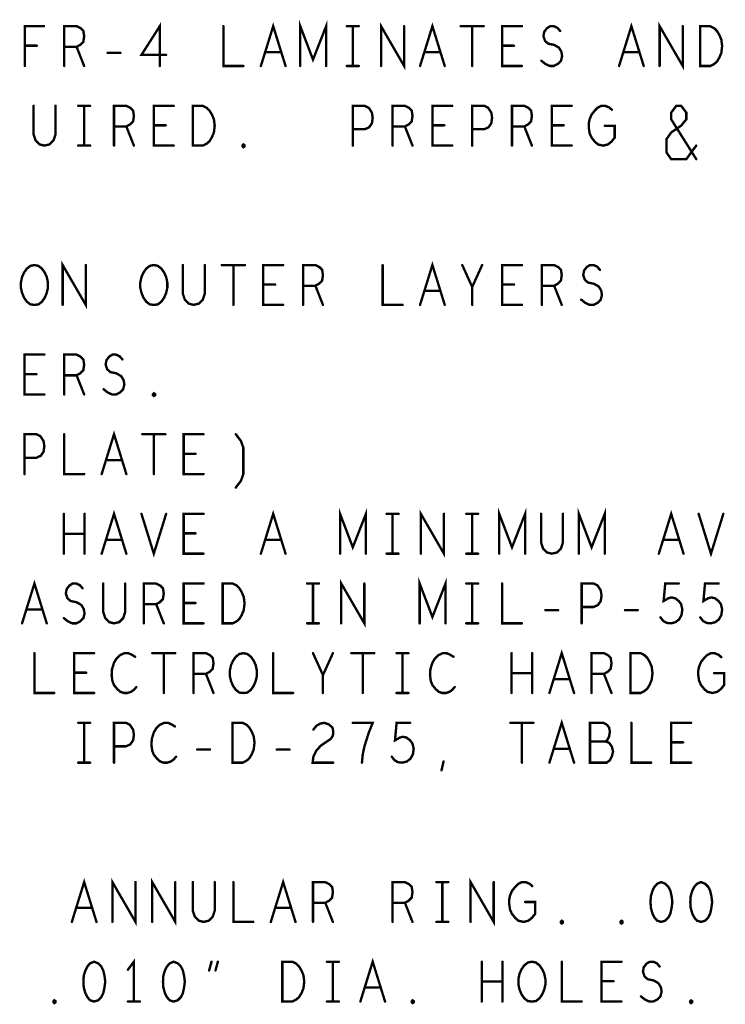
# Model space of a CAD drawing. Extents: x 28 to 61, y 24.9 to 46.
# Tile 44 of 51: x 51.2 to 53, y 40.8 to 43.3. Entities that reach past the tile are written whole.
import ezdxf

# ---------------------------------------------------------------- set-up
doc = ezdxf.new("R2010")
doc.units = 0
doc.layers.add('1', color=2, linetype='CONTINUOUS')

msp = doc.modelspace()

# ---------------------------------------------------------------- linework, layer by layer
at = {"layer": '1', "const_width": 0.006}
for points in [[(51.885, 43.145), (51.885, 43.245), (51.917, 43.161), (51.95, 43.245), (51.95, 43.145)], [(51.193, 43.145), (51.193, 43.245), (51.241, 43.245)], [(51.292, 43.145), (51.292, 43.245), (51.323, 43.245), (51.333, 43.24), (51.34, 43.233), (51.342, 43.22), (51.34, 43.206), (51.332, 43.198), (51.323, 43.193), (51.292, 43.193)], [(51.532, 43.145), (51.532, 43.245), (51.486, 43.173), (51.548, 43.173)], [(51.692, 43.245), (51.692, 43.145), (51.742, 43.145)], [(51.786, 43.145), (51.817, 43.245), (51.848, 43.145)], [(52.002, 43.245), (52.032, 43.245)], [(52.017, 43.245), (52.017, 43.145)], [(52.088, 43.145), (52.088, 43.245), (52.146, 43.145), (52.146, 43.245)], [(52.186, 43.145), (52.217, 43.245), (52.248, 43.145)], [(52.288, 43.245), (52.346, 43.245)], [(52.317, 43.245), (52.317, 43.145)], [(52.442, 43.145), (52.392, 43.145), (52.392, 43.245), (52.442, 43.245)], [(52.491, 43.158), (52.501, 43.15), (52.512, 43.145), (52.522, 43.145), (52.532, 43.15), (52.54, 43.158), (52.543, 43.17), (52.541, 43.181), (52.535, 43.191), (52.523, 43.198), (52.508, 43.201), (52.5, 43.208), (52.496, 43.22), (52.498, 43.231), (52.505, 43.24), (52.513, 43.245), (52.522, 43.245), (52.531, 43.241), (52.538, 43.233)], [(52.686, 43.145), (52.717, 43.245), (52.748, 43.145)], [(52.788, 43.145), (52.788, 43.245), (52.846, 43.145), (52.846, 43.245)], [(52.89, 43.145), (52.89, 43.245), (52.915, 43.245), (52.925, 43.24), (52.932, 43.233), (52.938, 43.223), (52.943, 43.211), (52.945, 43.195), (52.943, 43.178), (52.938, 43.166), (52.932, 43.156), (52.925, 43.15), (52.915, 43.145), (52.89, 43.145)], [(51.223, 43.196), (51.193, 43.196)], [(51.323, 43.193), (51.342, 43.145)], [(52.422, 43.196), (52.392, 43.196)], [(51.401, 43.178), (51.433, 43.178)], [(51.837, 43.18), (51.797, 43.18)], [(52.237, 43.18), (52.197, 43.18)], [(52.737, 43.18), (52.697, 43.18)], [(52.002, 43.145), (52.032, 43.145)], [(51.215, 43.045), (51.215, 42.973), (51.22, 42.958), (51.23, 42.948), (51.242, 42.945), (51.255, 42.948), (51.265, 42.958), (51.27, 42.973), (51.27, 43.045)], [(51.327, 43.045), (51.357, 43.045)], [(51.342, 43.045), (51.342, 42.945)], [(51.417, 42.945), (51.417, 43.045), (51.448, 43.045), (51.458, 43.04), (51.465, 43.033), (51.467, 43.02), (51.465, 43.006), (51.457, 42.998), (51.448, 42.993), (51.417, 42.993)], [(51.567, 42.945), (51.517, 42.945), (51.517, 43.045), (51.567, 43.045)], [(51.615, 42.945), (51.615, 43.045), (51.64, 43.045), (51.65, 43.04), (51.657, 43.033), (51.663, 43.023), (51.668, 43.011), (51.67, 42.995), (51.668, 42.978), (51.663, 42.966), (51.657, 42.956), (51.65, 42.95), (51.64, 42.945), (51.615, 42.945)], [(52.017, 42.945), (52.017, 43.045), (52.047, 43.045), (52.057, 43.04), (52.065, 43.028), (52.067, 43.015), (52.065, 43.001), (52.058, 42.991), (52.047, 42.986), (52.017, 42.986)], [(52.117, 42.945), (52.117, 43.045), (52.148, 43.045), (52.158, 43.04), (52.165, 43.033), (52.167, 43.02), (52.165, 43.006), (52.157, 42.998), (52.148, 42.993), (52.117, 42.993)], [(52.267, 42.945), (52.217, 42.945), (52.217, 43.045), (52.267, 43.045)], [(52.317, 42.945), (52.317, 43.045), (52.347, 43.045), (52.357, 43.04), (52.365, 43.028), (52.367, 43.015), (52.365, 43.001), (52.358, 42.991), (52.347, 42.986), (52.317, 42.986)], [(52.417, 42.945), (52.417, 43.045), (52.448, 43.045), (52.458, 43.04), (52.465, 43.033), (52.467, 43.02), (52.465, 43.006), (52.457, 42.998), (52.448, 42.993), (52.417, 42.993)], [(52.567, 42.945), (52.517, 42.945), (52.517, 43.045), (52.567, 43.045)], [(52.65, 42.995), (52.675, 42.995), (52.675, 42.965), (52.667, 42.955), (52.658, 42.948), (52.646, 42.945), (52.633, 42.948), (52.625, 42.955), (52.617, 42.965), (52.612, 42.976), (52.61, 42.99), (52.61, 43.001), (52.612, 43.011), (52.617, 43.023), (52.625, 43.033), (52.632, 43.04), (52.642, 43.045), (52.651, 43.045), (52.661, 43.041), (52.668, 43.035)], [(52.88, 42.911), (52.817, 43.011), (52.817, 43.028), (52.83, 43.045), (52.842, 43.045), (52.855, 43.028), (52.855, 43.011), (52.842, 42.995), (52.817, 42.978), (52.805, 42.961), (52.805, 42.928), (52.817, 42.911), (52.855, 42.911), (52.88, 42.945)], [(51.448, 42.993), (51.467, 42.945)], [(51.547, 42.996), (51.517, 42.996)], [(52.148, 42.993), (52.167, 42.945)], [(52.247, 42.996), (52.217, 42.996)], [(52.448, 42.993), (52.467, 42.945)], [(52.547, 42.996), (52.517, 42.996)], [(51.327, 42.945), (51.357, 42.945)], [(51.742, 42.941), (51.74, 42.943), (51.74, 42.946), (51.742, 42.948), (51.745, 42.946), (51.745, 42.943), (51.742, 42.941)], [(51.217, 42.545), (51.207, 42.546), (51.198, 42.553), (51.191, 42.563), (51.186, 42.575), (51.183, 42.588), (51.183, 42.601), (51.186, 42.615), (51.191, 42.626), (51.198, 42.636), (51.207, 42.643), (51.217, 42.645), (51.227, 42.643), (51.236, 42.636), (51.243, 42.626), (51.248, 42.615), (51.251, 42.601), (51.251, 42.588), (51.248, 42.575), (51.243, 42.563), (51.236, 42.553), (51.227, 42.546), (51.217, 42.545)], [(51.288, 42.545), (51.288, 42.645), (51.346, 42.545), (51.346, 42.645)], [(51.517, 42.545), (51.507, 42.546), (51.498, 42.553), (51.491, 42.563), (51.486, 42.575), (51.483, 42.588), (51.483, 42.601), (51.486, 42.615), (51.491, 42.626), (51.498, 42.636), (51.507, 42.643), (51.517, 42.645), (51.527, 42.643), (51.536, 42.636), (51.543, 42.626), (51.548, 42.615), (51.551, 42.601), (51.551, 42.588), (51.548, 42.575), (51.543, 42.563), (51.536, 42.553), (51.527, 42.546), (51.517, 42.545)], [(51.59, 42.645), (51.59, 42.573), (51.595, 42.558), (51.605, 42.548), (51.617, 42.545), (51.63, 42.548), (51.64, 42.558), (51.645, 42.573), (51.645, 42.645)], [(51.688, 42.645), (51.746, 42.645)], [(51.717, 42.645), (51.717, 42.545)], [(51.842, 42.545), (51.792, 42.545), (51.792, 42.645), (51.842, 42.645)], [(51.892, 42.545), (51.892, 42.645), (51.923, 42.645), (51.933, 42.64), (51.94, 42.633), (51.942, 42.62), (51.94, 42.606), (51.932, 42.598), (51.923, 42.593), (51.892, 42.593)], [(52.092, 42.645), (52.092, 42.545), (52.142, 42.545)], [(52.186, 42.545), (52.217, 42.645), (52.248, 42.545)], [(52.317, 42.545), (52.317, 42.59), (52.292, 42.645)], [(52.342, 42.645), (52.317, 42.59)], [(52.442, 42.545), (52.392, 42.545), (52.392, 42.645), (52.442, 42.645)], [(52.492, 42.545), (52.492, 42.645), (52.523, 42.645), (52.533, 42.64), (52.54, 42.633), (52.542, 42.62), (52.54, 42.606), (52.532, 42.598), (52.523, 42.593), (52.492, 42.593)], [(52.591, 42.558), (52.601, 42.55), (52.612, 42.545), (52.622, 42.545), (52.632, 42.55), (52.64, 42.558), (52.643, 42.57), (52.641, 42.581), (52.635, 42.591), (52.623, 42.598), (52.608, 42.601), (52.6, 42.608), (52.596, 42.62), (52.598, 42.631), (52.605, 42.64), (52.613, 42.645), (52.622, 42.645), (52.631, 42.641), (52.638, 42.633)], [(51.822, 42.596), (51.792, 42.596)], [(51.923, 42.593), (51.942, 42.545)], [(52.422, 42.596), (52.392, 42.596)], [(52.523, 42.593), (52.542, 42.545)], [(52.237, 42.58), (52.197, 42.58)], [(51.242, 42.32), (51.192, 42.32), (51.192, 42.42), (51.242, 42.42)], [(51.292, 42.32), (51.292, 42.42), (51.323, 42.42), (51.333, 42.415), (51.34, 42.408), (51.342, 42.395), (51.34, 42.381), (51.332, 42.373), (51.323, 42.368), (51.292, 42.368)], [(51.391, 42.333), (51.401, 42.325), (51.412, 42.32), (51.422, 42.32), (51.432, 42.325), (51.44, 42.333), (51.443, 42.345), (51.441, 42.356), (51.435, 42.366), (51.423, 42.373), (51.408, 42.376), (51.4, 42.383), (51.396, 42.395), (51.398, 42.406), (51.405, 42.415), (51.413, 42.42), (51.422, 42.42), (51.431, 42.416), (51.438, 42.408)], [(51.222, 42.371), (51.192, 42.371)], [(51.323, 42.368), (51.342, 42.32)], [(51.517, 42.316), (51.515, 42.318), (51.515, 42.321), (51.517, 42.323), (51.52, 42.321), (51.52, 42.318), (51.517, 42.316)], [(51.192, 42.12), (51.192, 42.22), (51.222, 42.22), (51.232, 42.215), (51.24, 42.203), (51.242, 42.19), (51.24, 42.176), (51.233, 42.166), (51.222, 42.161), (51.192, 42.161)], [(51.292, 42.22), (51.292, 42.12), (51.342, 42.12)], [(51.386, 42.12), (51.417, 42.22), (51.448, 42.12)], [(51.488, 42.22), (51.546, 42.22)], [(51.517, 42.22), (51.517, 42.12)], [(51.642, 42.12), (51.592, 42.12), (51.592, 42.22), (51.642, 42.22)], [(51.723, 42.086), (51.736, 42.103), (51.742, 42.12), (51.742, 42.186), (51.736, 42.203), (51.723, 42.22)], [(51.622, 42.171), (51.592, 42.171)], [(51.437, 42.155), (51.397, 42.155)], [(51.291, 41.92), (51.291, 42.02)], [(51.343, 42.02), (51.343, 41.92)], [(51.386, 41.92), (51.417, 42.02), (51.448, 41.92)], [(51.486, 42.02), (51.517, 41.92), (51.548, 42.02)], [(51.642, 41.92), (51.592, 41.92), (51.592, 42.02), (51.642, 42.02)], [(51.786, 41.92), (51.817, 42.02), (51.848, 41.92)], [(51.985, 41.92), (51.985, 42.02), (52.017, 41.936), (52.05, 42.02), (52.05, 41.92)], [(52.102, 42.02), (52.132, 42.02)], [(52.117, 42.02), (52.117, 41.92)], [(52.188, 41.92), (52.188, 42.02), (52.246, 41.92), (52.246, 42.02)], [(52.302, 42.02), (52.332, 42.02)], [(52.317, 42.02), (52.317, 41.92)], [(52.385, 41.92), (52.385, 42.02), (52.417, 41.936), (52.45, 42.02), (52.45, 41.92)], [(52.49, 42.02), (52.49, 41.948), (52.495, 41.933), (52.505, 41.923), (52.517, 41.92), (52.53, 41.923), (52.54, 41.933), (52.545, 41.948), (52.545, 42.02)], [(52.585, 41.92), (52.585, 42.02), (52.617, 41.936), (52.65, 42.02), (52.65, 41.92)], [(52.786, 41.92), (52.817, 42.02), (52.848, 41.92)], [(52.886, 42.02), (52.917, 41.92), (52.948, 42.02)], [(51.343, 41.97), (51.291, 41.97)], [(51.622, 41.971), (51.592, 41.971)], [(51.437, 41.955), (51.397, 41.955)], [(51.837, 41.955), (51.797, 41.955)], [(52.837, 41.955), (52.797, 41.955)], [(52.102, 41.92), (52.132, 41.92)], [(52.302, 41.92), (52.332, 41.92)], [(51.186, 41.745), (51.217, 41.845), (51.248, 41.745)], [(51.988, 41.745), (51.988, 41.845), (52.046, 41.745), (52.046, 41.845)], [(52.185, 41.745), (52.185, 41.845), (52.217, 41.761), (52.25, 41.845), (52.25, 41.745)], [(51.291, 41.758), (51.301, 41.75), (51.312, 41.745), (51.322, 41.745), (51.332, 41.75), (51.34, 41.758), (51.343, 41.77), (51.341, 41.781), (51.335, 41.791), (51.323, 41.798), (51.308, 41.801), (51.3, 41.808), (51.296, 41.82), (51.298, 41.831), (51.305, 41.84), (51.313, 41.845), (51.322, 41.845), (51.331, 41.841), (51.338, 41.833)], [(51.39, 41.845), (51.39, 41.773), (51.395, 41.758), (51.405, 41.748), (51.417, 41.745), (51.43, 41.748), (51.44, 41.758), (51.445, 41.773), (51.445, 41.845)], [(51.492, 41.745), (51.492, 41.845), (51.523, 41.845), (51.533, 41.84), (51.54, 41.833), (51.542, 41.82), (51.54, 41.806), (51.532, 41.798), (51.523, 41.793), (51.492, 41.793)], [(51.642, 41.745), (51.592, 41.745), (51.592, 41.845), (51.642, 41.845)], [(51.69, 41.745), (51.69, 41.845), (51.715, 41.845), (51.725, 41.84), (51.732, 41.833), (51.738, 41.823), (51.743, 41.811), (51.745, 41.795), (51.743, 41.778), (51.738, 41.766), (51.732, 41.756), (51.725, 41.75), (51.715, 41.745), (51.69, 41.745)], [(51.902, 41.845), (51.932, 41.845)], [(51.917, 41.845), (51.917, 41.745)], [(52.302, 41.845), (52.332, 41.845)], [(52.317, 41.845), (52.317, 41.745)], [(52.392, 41.845), (52.392, 41.745), (52.442, 41.745)], [(52.592, 41.745), (52.592, 41.845), (52.622, 41.845), (52.632, 41.84), (52.64, 41.828), (52.642, 41.815), (52.64, 41.801), (52.633, 41.791), (52.622, 41.786), (52.592, 41.786)], [(52.79, 41.76), (52.797, 41.751), (52.806, 41.746), (52.817, 41.745), (52.828, 41.748), (52.837, 41.755), (52.843, 41.766), (52.845, 41.78), (52.842, 41.793), (52.836, 41.801), (52.827, 41.808), (52.818, 41.81), (52.81, 41.808), (52.798, 41.801), (52.802, 41.845), (52.836, 41.845)], [(52.89, 41.76), (52.897, 41.751), (52.906, 41.746), (52.917, 41.745), (52.928, 41.748), (52.937, 41.755), (52.943, 41.766), (52.945, 41.78), (52.942, 41.793), (52.936, 41.801), (52.927, 41.808), (52.918, 41.81), (52.91, 41.808), (52.898, 41.801), (52.902, 41.845), (52.936, 41.845)], [(51.622, 41.796), (51.592, 41.796)], [(51.237, 41.78), (51.197, 41.78)], [(51.523, 41.793), (51.542, 41.745)], [(52.501, 41.778), (52.533, 41.778)], [(52.701, 41.778), (52.733, 41.778)], [(51.902, 41.745), (51.932, 41.745)], [(52.302, 41.745), (52.332, 41.745)], [(52.511, 41.57), (52.542, 41.67), (52.573, 41.57)], [(51.217, 41.67), (51.217, 41.57), (51.267, 41.57)], [(51.367, 41.57), (51.317, 41.57), (51.317, 41.67), (51.367, 41.67)], [(51.47, 41.661), (51.462, 41.666), (51.453, 41.67), (51.443, 41.67), (51.432, 41.665), (51.423, 41.656), (51.417, 41.646), (51.412, 41.63), (51.411, 41.615), (51.413, 41.6), (51.417, 41.59), (51.425, 41.58), (51.433, 41.573), (51.442, 41.57), (51.451, 41.57), (51.46, 41.573), (51.467, 41.578), (51.473, 41.585)], [(51.513, 41.67), (51.571, 41.67)], [(51.542, 41.67), (51.542, 41.57)], [(51.617, 41.57), (51.617, 41.67), (51.648, 41.67), (51.658, 41.665), (51.665, 41.658), (51.667, 41.645), (51.665, 41.631), (51.657, 41.623), (51.648, 41.618), (51.617, 41.618)], [(51.742, 41.57), (51.732, 41.571), (51.723, 41.578), (51.716, 41.588), (51.711, 41.6), (51.708, 41.613), (51.708, 41.626), (51.711, 41.64), (51.716, 41.651), (51.723, 41.661), (51.732, 41.668), (51.742, 41.67), (51.752, 41.668), (51.761, 41.661), (51.768, 41.651), (51.773, 41.64), (51.776, 41.626), (51.776, 41.613), (51.773, 41.6), (51.768, 41.588), (51.761, 41.578), (51.752, 41.571), (51.742, 41.57)], [(51.817, 41.67), (51.817, 41.57), (51.867, 41.57)], [(51.942, 41.57), (51.942, 41.615), (51.917, 41.67)], [(51.967, 41.67), (51.942, 41.615)], [(52.013, 41.67), (52.071, 41.67)], [(52.042, 41.67), (52.042, 41.57)], [(52.127, 41.67), (52.157, 41.67)], [(52.142, 41.67), (52.142, 41.57)], [(52.27, 41.661), (52.262, 41.666), (52.253, 41.67), (52.243, 41.67), (52.232, 41.665), (52.223, 41.656), (52.217, 41.646), (52.212, 41.63), (52.211, 41.615), (52.213, 41.6), (52.217, 41.59), (52.225, 41.58), (52.233, 41.573), (52.242, 41.57), (52.251, 41.57), (52.26, 41.573), (52.267, 41.578), (52.273, 41.585)], [(52.416, 41.57), (52.416, 41.67)], [(52.468, 41.67), (52.468, 41.57)], [(52.617, 41.57), (52.617, 41.67), (52.648, 41.67), (52.658, 41.665), (52.665, 41.658), (52.667, 41.645), (52.665, 41.631), (52.657, 41.623), (52.648, 41.618), (52.617, 41.618)], [(52.715, 41.57), (52.715, 41.67), (52.74, 41.67), (52.75, 41.665), (52.757, 41.658), (52.763, 41.648), (52.768, 41.636), (52.77, 41.62), (52.768, 41.603), (52.763, 41.591), (52.757, 41.581), (52.75, 41.575), (52.74, 41.57), (52.715, 41.57)], [(52.925, 41.62), (52.95, 41.62), (52.95, 41.59), (52.942, 41.58), (52.933, 41.573), (52.921, 41.57), (52.908, 41.573), (52.9, 41.58), (52.892, 41.59), (52.887, 41.601), (52.885, 41.615), (52.885, 41.626), (52.887, 41.636), (52.892, 41.648), (52.9, 41.658), (52.907, 41.665), (52.917, 41.67), (52.926, 41.67), (52.936, 41.666), (52.943, 41.66)], [(51.347, 41.621), (51.317, 41.621)], [(51.648, 41.618), (51.667, 41.57)], [(52.468, 41.62), (52.416, 41.62)], [(52.562, 41.605), (52.522, 41.605)], [(52.648, 41.618), (52.667, 41.57)], [(52.127, 41.57), (52.157, 41.57)], [(52.511, 41.395), (52.542, 41.495), (52.573, 41.395)], [(51.327, 41.495), (51.357, 41.495)], [(51.342, 41.495), (51.342, 41.395)], [(51.417, 41.395), (51.417, 41.495), (51.447, 41.495), (51.457, 41.49), (51.465, 41.478), (51.467, 41.465), (51.465, 41.451), (51.458, 41.441), (51.447, 41.436), (51.417, 41.436)], [(51.57, 41.486), (51.562, 41.491), (51.553, 41.495), (51.543, 41.495), (51.532, 41.49), (51.523, 41.481), (51.517, 41.471), (51.512, 41.455), (51.511, 41.44), (51.513, 41.425), (51.517, 41.415), (51.525, 41.405), (51.533, 41.398), (51.542, 41.395), (51.551, 41.395), (51.56, 41.398), (51.567, 41.403), (51.573, 41.41)], [(51.715, 41.395), (51.715, 41.495), (51.74, 41.495), (51.75, 41.49), (51.757, 41.483), (51.763, 41.473), (51.768, 41.461), (51.77, 41.445), (51.768, 41.428), (51.763, 41.416), (51.757, 41.406), (51.75, 41.4), (51.74, 41.395), (51.715, 41.395)], [(51.918, 41.478), (51.926, 41.488), (51.935, 41.493), (51.945, 41.495), (51.957, 41.491), (51.966, 41.483), (51.968, 41.473), (51.967, 41.463), (51.962, 41.455), (51.937, 41.438), (51.926, 41.426), (51.918, 41.41), (51.916, 41.395), (51.968, 41.395)], [(52.04, 41.395), (52.042, 41.416), (52.046, 41.435), (52.051, 41.451), (52.057, 41.47), (52.067, 41.495), (52.017, 41.495)], [(52.115, 41.41), (52.122, 41.401), (52.131, 41.396), (52.142, 41.395), (52.153, 41.398), (52.162, 41.405), (52.168, 41.416), (52.17, 41.43), (52.167, 41.443), (52.161, 41.451), (52.152, 41.458), (52.143, 41.46), (52.135, 41.458), (52.123, 41.451), (52.127, 41.495), (52.161, 41.495)], [(52.413, 41.495), (52.471, 41.495)], [(52.442, 41.495), (52.442, 41.395)], [(52.652, 41.448), (52.657, 41.453), (52.661, 41.461), (52.663, 41.473), (52.661, 41.483), (52.656, 41.49), (52.647, 41.495), (52.613, 41.495), (52.613, 41.395), (52.655, 41.395), (52.663, 41.401), (52.668, 41.411), (52.671, 41.423), (52.668, 41.435), (52.661, 41.445), (52.652, 41.448), (52.613, 41.448)], [(52.717, 41.495), (52.717, 41.395), (52.767, 41.395)], [(52.867, 41.395), (52.817, 41.395), (52.817, 41.495), (52.867, 41.495)], [(51.626, 41.428), (51.658, 41.428)], [(51.826, 41.428), (51.858, 41.428)], [(52.562, 41.43), (52.522, 41.43)], [(52.847, 41.446), (52.817, 41.446)], [(51.327, 41.395), (51.357, 41.395)], [(52.24, 41.376), (52.245, 41.398)], [(51.311, 40.995), (51.342, 41.095), (51.373, 40.995)], [(51.413, 40.995), (51.413, 41.095), (51.471, 40.995), (51.471, 41.095)], [(51.513, 40.995), (51.513, 41.095), (51.571, 40.995), (51.571, 41.095)], [(51.615, 41.095), (51.615, 41.023), (51.62, 41.008), (51.63, 40.998), (51.642, 40.995), (51.655, 40.998), (51.665, 41.008), (51.67, 41.023), (51.67, 41.095)], [(51.717, 41.095), (51.717, 40.995), (51.767, 40.995)], [(51.811, 40.995), (51.842, 41.095), (51.873, 40.995)], [(51.917, 40.995), (51.917, 41.095), (51.948, 41.095), (51.958, 41.09), (51.965, 41.083), (51.967, 41.07), (51.965, 41.056), (51.957, 41.048), (51.948, 41.043), (51.917, 41.043)], [(52.117, 40.995), (52.117, 41.095), (52.148, 41.095), (52.158, 41.09), (52.165, 41.083), (52.167, 41.07), (52.165, 41.056), (52.157, 41.048), (52.148, 41.043), (52.117, 41.043)], [(52.227, 41.095), (52.257, 41.095)], [(52.242, 41.095), (52.242, 40.995)], [(52.313, 40.995), (52.313, 41.095), (52.371, 40.995), (52.371, 41.095)], [(52.45, 41.045), (52.475, 41.045), (52.475, 41.015), (52.467, 41.005), (52.458, 40.998), (52.446, 40.995), (52.433, 40.998), (52.425, 41.005), (52.417, 41.015), (52.412, 41.026), (52.41, 41.04), (52.41, 41.051), (52.412, 41.061), (52.417, 41.073), (52.425, 41.083), (52.432, 41.09), (52.442, 41.095), (52.451, 41.095), (52.461, 41.091), (52.468, 41.085)], [(52.792, 41.095), (52.782, 41.091), (52.775, 41.083), (52.77, 41.073), (52.766, 41.06), (52.765, 41.045), (52.766, 41.03), (52.77, 41.016), (52.775, 41.006), (52.782, 40.998), (52.792, 40.995), (52.802, 40.998), (52.81, 41.006), (52.815, 41.016), (52.818, 41.03), (52.82, 41.045), (52.818, 41.06), (52.815, 41.073), (52.81, 41.083), (52.802, 41.091), (52.792, 41.095)], [(52.892, 41.095), (52.882, 41.091), (52.875, 41.083), (52.87, 41.073), (52.866, 41.06), (52.865, 41.045), (52.866, 41.03), (52.87, 41.016), (52.875, 41.006), (52.882, 40.998), (52.892, 40.995), (52.902, 40.998), (52.91, 41.006), (52.915, 41.016), (52.918, 41.03), (52.92, 41.045), (52.918, 41.06), (52.915, 41.073), (52.91, 41.083), (52.902, 41.091), (52.892, 41.095)], [(51.362, 41.03), (51.322, 41.03)], [(51.862, 41.03), (51.822, 41.03)], [(51.948, 41.043), (51.967, 40.995)], [(52.148, 41.043), (52.167, 40.995)], [(52.227, 40.995), (52.257, 40.995)], [(52.542, 40.991), (52.54, 40.993), (52.54, 40.996), (52.542, 40.998), (52.545, 40.996), (52.545, 40.993), (52.542, 40.991)], [(52.692, 40.991), (52.69, 40.993), (52.69, 40.996), (52.692, 40.998), (52.695, 40.996), (52.695, 40.993), (52.692, 40.991)], [(51.367, 40.895), (51.357, 40.891), (51.35, 40.883), (51.345, 40.873), (51.341, 40.86), (51.34, 40.845), (51.341, 40.83), (51.345, 40.816), (51.35, 40.806), (51.357, 40.798), (51.367, 40.795), (51.377, 40.798), (51.385, 40.806), (51.39, 40.816), (51.393, 40.83), (51.395, 40.845), (51.393, 40.86), (51.39, 40.873), (51.385, 40.883), (51.377, 40.891), (51.367, 40.895)], [(51.467, 40.795), (51.467, 40.895), (51.452, 40.875)], [(51.567, 40.895), (51.557, 40.891), (51.55, 40.883), (51.545, 40.873), (51.541, 40.86), (51.54, 40.845), (51.541, 40.83), (51.545, 40.816), (51.55, 40.806), (51.557, 40.798), (51.567, 40.795), (51.577, 40.798), (51.585, 40.806), (51.59, 40.816), (51.593, 40.83), (51.595, 40.845), (51.593, 40.86), (51.59, 40.873), (51.585, 40.883), (51.577, 40.891), (51.567, 40.895)], [(51.656, 40.873), (51.662, 40.895)], [(51.678, 40.895), (51.672, 40.873)], [(51.84, 40.795), (51.84, 40.895), (51.865, 40.895), (51.875, 40.89), (51.882, 40.883), (51.888, 40.873), (51.893, 40.861), (51.895, 40.845), (51.893, 40.828), (51.888, 40.816), (51.882, 40.806), (51.875, 40.8), (51.865, 40.795), (51.84, 40.795)], [(51.952, 40.895), (51.982, 40.895)], [(51.967, 40.895), (51.967, 40.795)], [(52.036, 40.795), (52.067, 40.895), (52.098, 40.795)], [(52.341, 40.795), (52.341, 40.895)], [(52.393, 40.895), (52.393, 40.795)], [(52.467, 40.795), (52.457, 40.796), (52.448, 40.803), (52.441, 40.813), (52.436, 40.825), (52.433, 40.838), (52.433, 40.851), (52.436, 40.865), (52.441, 40.876), (52.448, 40.886), (52.457, 40.893), (52.467, 40.895), (52.477, 40.893), (52.486, 40.886), (52.493, 40.876), (52.498, 40.865), (52.501, 40.851), (52.501, 40.838), (52.498, 40.825), (52.493, 40.813), (52.486, 40.803), (52.477, 40.796), (52.467, 40.795)], [(52.542, 40.895), (52.542, 40.795), (52.592, 40.795)], [(52.692, 40.795), (52.642, 40.795), (52.642, 40.895), (52.692, 40.895)], [(52.741, 40.808), (52.751, 40.8), (52.762, 40.795), (52.772, 40.795), (52.782, 40.8), (52.79, 40.808), (52.793, 40.82), (52.791, 40.831), (52.785, 40.841), (52.773, 40.848), (52.758, 40.851), (52.75, 40.858), (52.746, 40.87), (52.748, 40.881), (52.755, 40.89), (52.763, 40.895), (52.772, 40.895), (52.781, 40.891), (52.788, 40.883)], [(52.393, 40.845), (52.341, 40.845)], [(52.672, 40.846), (52.642, 40.846)], [(52.087, 40.83), (52.047, 40.83)], [(51.267, 40.791), (51.265, 40.793), (51.265, 40.796), (51.267, 40.798), (51.27, 40.796), (51.27, 40.793), (51.267, 40.791)], [(51.452, 40.795), (51.482, 40.795)], [(51.952, 40.795), (51.982, 40.795)], [(52.167, 40.791), (52.165, 40.793), (52.165, 40.796), (52.167, 40.798), (52.17, 40.796), (52.17, 40.793), (52.167, 40.791)], [(52.867, 40.791), (52.865, 40.793), (52.865, 40.796), (52.867, 40.798), (52.87, 40.796), (52.87, 40.793), (52.867, 40.791)]]:
    msp.add_lwpolyline(points, dxfattribs=at)
at = {"layer": '1', "const_width": 0.003}
for points in [[(51.2425, 43.245, 1), (51.2395, 43.245, 1)], [(51.6935, 43.245, 1), (51.6905, 43.245, 1)], [(52.0035, 43.245, 1), (52.0005, 43.245, 1)], [(52.0185, 43.245, 1), (52.0155, 43.245, 1)], [(52.0335, 43.245, 1), (52.0305, 43.245, 1)], [(52.1475, 43.245, 1), (52.1445, 43.245, 1)], [(52.2895, 43.245, 1), (52.2865, 43.245, 1)], [(52.3185, 43.245, 1), (52.3155, 43.245, 1)], [(52.3475, 43.245, 1), (52.3445, 43.245, 1)], [(52.4435, 43.245, 1), (52.4405, 43.245, 1)], [(52.5395, 43.233, 1), (52.5365, 43.233, 1)], [(52.8475, 43.245, 1), (52.8445, 43.245, 1)], [(51.1945, 43.196, 1), (51.1915, 43.196, 1)], [(51.2245, 43.196, 1), (51.2215, 43.196, 1)], [(51.2935, 43.193, 1), (51.2905, 43.193, 1)], [(51.3245, 43.193, 1), (51.3215, 43.193, 1)], [(52.3935, 43.196, 1), (52.3905, 43.196, 1)], [(52.4235, 43.196, 1), (52.4205, 43.196, 1)], [(51.4025, 43.178, 1), (51.3995, 43.178, 1)], [(51.4345, 43.178, 1), (51.4315, 43.178, 1)], [(51.5495, 43.173, 1), (51.5465, 43.173, 1)], [(51.7985, 43.18, 1), (51.7955, 43.18, 1)], [(51.8385, 43.18, 1), (51.8355, 43.18, 1)], [(52.1985, 43.18, 1), (52.1955, 43.18, 1)], [(52.2385, 43.18, 1), (52.2355, 43.18, 1)], [(52.4925, 43.158, 1), (52.4895, 43.158, 1)], [(52.6985, 43.18, 1), (52.6955, 43.18, 1)], [(52.7385, 43.18, 1), (52.7355, 43.18, 1)], [(51.1945, 43.145, 1), (51.1915, 43.145, 1)], [(51.2935, 43.145, 1), (51.2905, 43.145, 1)], [(51.3435, 43.145, 1), (51.3405, 43.145, 1)], [(51.5335, 43.145, 1), (51.5305, 43.145, 1)], [(51.7435, 43.145, 1), (51.7405, 43.145, 1)], [(51.7875, 43.145, 1), (51.7845, 43.145, 1)], [(51.8495, 43.145, 1), (51.8465, 43.145, 1)], [(51.8865, 43.145, 1), (51.8835, 43.145, 1)], [(51.9515, 43.145, 1), (51.9485, 43.145, 1)], [(52.0035, 43.145, 1), (52.0005, 43.145, 1)], [(52.0185, 43.145, 1), (52.0155, 43.145, 1)], [(52.0335, 43.145, 1), (52.0305, 43.145, 1)], [(52.0895, 43.145, 1), (52.0865, 43.145, 1)], [(52.1875, 43.145, 1), (52.1845, 43.145, 1)], [(52.2495, 43.145, 1), (52.2465, 43.145, 1)], [(52.3185, 43.145, 1), (52.3155, 43.145, 1)], [(52.4435, 43.145, 1), (52.4405, 43.145, 1)], [(52.6875, 43.145, 1), (52.6845, 43.145, 1)], [(52.7495, 43.145, 1), (52.7465, 43.145, 1)], [(52.7895, 43.145, 1), (52.7865, 43.145, 1)], [(52.8915, 43.145, 1), (52.8885, 43.145, 1)], [(52.8915, 43.145, 1), (52.8885, 43.145, 1)], [(51.2165, 43.045, 1), (51.2135, 43.045, 1)], [(51.2715, 43.045, 1), (51.2685, 43.045, 1)], [(51.3285, 43.045, 1), (51.3255, 43.045, 1)], [(51.3435, 43.045, 1), (51.3405, 43.045, 1)], [(51.3585, 43.045, 1), (51.3555, 43.045, 1)], [(51.5685, 43.045, 1), (51.5655, 43.045, 1)], [(52.2685, 43.045, 1), (52.2655, 43.045, 1)], [(52.5685, 43.045, 1), (52.5655, 43.045, 1)], [(52.6695, 43.035, 1), (52.6665, 43.035, 1)], [(51.4185, 42.993, 1), (51.4155, 42.993, 1)], [(51.4495, 42.993, 1), (51.4465, 42.993, 1)], [(51.5185, 42.996, 1), (51.5155, 42.996, 1)], [(51.5485, 42.996, 1), (51.5455, 42.996, 1)], [(52.0185, 42.986, 1), (52.0155, 42.986, 1)], [(52.1185, 42.993, 1), (52.1155, 42.993, 1)], [(52.1495, 42.993, 1), (52.1465, 42.993, 1)], [(52.2185, 42.996, 1), (52.2155, 42.996, 1)], [(52.2485, 42.996, 1), (52.2455, 42.996, 1)], [(52.3185, 42.986, 1), (52.3155, 42.986, 1)], [(52.4185, 42.993, 1), (52.4155, 42.993, 1)], [(52.4495, 42.993, 1), (52.4465, 42.993, 1)], [(52.5185, 42.996, 1), (52.5155, 42.996, 1)], [(52.5485, 42.996, 1), (52.5455, 42.996, 1)], [(52.6515, 42.995, 1), (52.6485, 42.995, 1)], [(51.3285, 42.945, 1), (51.3255, 42.945, 1)], [(51.3435, 42.945, 1), (51.3405, 42.945, 1)], [(51.3585, 42.945, 1), (51.3555, 42.945, 1)], [(51.4185, 42.945, 1), (51.4155, 42.945, 1)], [(51.4685, 42.945, 1), (51.4655, 42.945, 1)], [(51.5685, 42.945, 1), (51.5655, 42.945, 1)], [(51.6165, 42.945, 1), (51.6135, 42.945, 1)], [(51.6165, 42.945, 1), (51.6135, 42.945, 1)], [(51.7435, 42.941, 1), (51.7405, 42.941, 1)], [(51.7435, 42.941, 1), (51.7405, 42.941, 1)], [(52.0185, 42.945, 1), (52.0155, 42.945, 1)], [(52.1185, 42.945, 1), (52.1155, 42.945, 1)], [(52.1685, 42.945, 1), (52.1655, 42.945, 1)], [(52.2685, 42.945, 1), (52.2655, 42.945, 1)], [(52.3185, 42.945, 1), (52.3155, 42.945, 1)], [(52.4185, 42.945, 1), (52.4155, 42.945, 1)], [(52.4685, 42.945, 1), (52.4655, 42.945, 1)], [(52.5685, 42.945, 1), (52.5655, 42.945, 1)], [(52.8815, 42.945, 1), (52.8785, 42.945, 1)], [(52.8815, 42.911, 1), (52.8785, 42.911, 1)], [(51.3475, 42.645, 1), (51.3445, 42.645, 1)], [(51.5915, 42.645, 1), (51.5885, 42.645, 1)], [(51.6465, 42.645, 1), (51.6435, 42.645, 1)], [(51.6895, 42.645, 1), (51.6865, 42.645, 1)], [(51.7185, 42.645, 1), (51.7155, 42.645, 1)], [(51.7475, 42.645, 1), (51.7445, 42.645, 1)], [(51.8435, 42.645, 1), (51.8405, 42.645, 1)], [(52.0935, 42.645, 1), (52.0905, 42.645, 1)], [(52.2935, 42.645, 1), (52.2905, 42.645, 1)], [(52.3435, 42.645, 1), (52.3405, 42.645, 1)], [(52.4435, 42.645, 1), (52.4405, 42.645, 1)], [(52.6395, 42.633, 1), (52.6365, 42.633, 1)], [(51.7935, 42.596, 1), (51.7905, 42.596, 1)], [(51.8235, 42.596, 1), (51.8205, 42.596, 1)], [(51.8935, 42.593, 1), (51.8905, 42.593, 1)], [(51.9245, 42.593, 1), (51.9215, 42.593, 1)], [(52.3185, 42.59, 1), (52.3155, 42.59, 1)], [(52.3935, 42.596, 1), (52.3905, 42.596, 1)], [(52.4235, 42.596, 1), (52.4205, 42.596, 1)], [(52.4935, 42.593, 1), (52.4905, 42.593, 1)], [(52.5245, 42.593, 1), (52.5215, 42.593, 1)], [(52.1985, 42.58, 1), (52.1955, 42.58, 1)], [(52.2385, 42.58, 1), (52.2355, 42.58, 1)], [(51.2185, 42.545, 1), (51.2155, 42.545, 1)], [(51.2185, 42.545, 1), (51.2155, 42.545, 1)], [(51.2895, 42.545, 1), (51.2865, 42.545, 1)], [(51.5185, 42.545, 1), (51.5155, 42.545, 1)], [(51.5185, 42.545, 1), (51.5155, 42.545, 1)], [(51.7185, 42.545, 1), (51.7155, 42.545, 1)], [(51.8435, 42.545, 1), (51.8405, 42.545, 1)], [(51.8935, 42.545, 1), (51.8905, 42.545, 1)], [(51.9435, 42.545, 1), (51.9405, 42.545, 1)], [(52.1435, 42.545, 1), (52.1405, 42.545, 1)], [(52.1875, 42.545, 1), (52.1845, 42.545, 1)], [(52.2495, 42.545, 1), (52.2465, 42.545, 1)], [(52.3185, 42.545, 1), (52.3155, 42.545, 1)], [(52.4435, 42.545, 1), (52.4405, 42.545, 1)], [(52.4935, 42.545, 1), (52.4905, 42.545, 1)], [(52.5435, 42.545, 1), (52.5405, 42.545, 1)], [(52.5925, 42.558, 1), (52.5895, 42.558, 1)], [(51.2435, 42.42, 1), (51.2405, 42.42, 1)], [(51.4395, 42.408, 1), (51.4365, 42.408, 1)], [(51.1935, 42.371, 1), (51.1905, 42.371, 1)], [(51.2235, 42.371, 1), (51.2205, 42.371, 1)], [(51.2935, 42.368, 1), (51.2905, 42.368, 1)], [(51.3245, 42.368, 1), (51.3215, 42.368, 1)], [(51.2435, 42.32, 1), (51.2405, 42.32, 1)], [(51.2935, 42.32, 1), (51.2905, 42.32, 1)], [(51.3435, 42.32, 1), (51.3405, 42.32, 1)], [(51.3925, 42.333, 1), (51.3895, 42.333, 1)], [(51.5185, 42.316, 1), (51.5155, 42.316, 1)], [(51.5185, 42.316, 1), (51.5155, 42.316, 1)], [(51.2935, 42.22, 1), (51.2905, 42.22, 1)], [(51.4895, 42.22, 1), (51.4865, 42.22, 1)], [(51.5185, 42.22, 1), (51.5155, 42.22, 1)], [(51.5475, 42.22, 1), (51.5445, 42.22, 1)], [(51.6435, 42.22, 1), (51.6405, 42.22, 1)], [(51.7245, 42.22, 1), (51.7215, 42.22, 1)], [(51.5935, 42.171, 1), (51.5905, 42.171, 1)], [(51.6235, 42.171, 1), (51.6205, 42.171, 1)], [(51.1935, 42.161, 1), (51.1905, 42.161, 1)], [(51.3985, 42.155, 1), (51.3955, 42.155, 1)], [(51.4385, 42.155, 1), (51.4355, 42.155, 1)], [(51.1935, 42.12, 1), (51.1905, 42.12, 1)], [(51.3435, 42.12, 1), (51.3405, 42.12, 1)], [(51.3875, 42.12, 1), (51.3845, 42.12, 1)], [(51.4495, 42.12, 1), (51.4465, 42.12, 1)], [(51.5185, 42.12, 1), (51.5155, 42.12, 1)], [(51.6435, 42.12, 1), (51.6405, 42.12, 1)], [(51.7245, 42.086, 1), (51.7215, 42.086, 1)], [(51.2925, 42.02, 1), (51.2895, 42.02, 1)], [(51.3445, 42.02, 1), (51.3415, 42.02, 1)], [(51.4875, 42.02, 1), (51.4845, 42.02, 1)], [(51.5495, 42.02, 1), (51.5465, 42.02, 1)], [(51.6435, 42.02, 1), (51.6405, 42.02, 1)], [(52.1035, 42.02, 1), (52.1005, 42.02, 1)], [(52.1185, 42.02, 1), (52.1155, 42.02, 1)], [(52.1335, 42.02, 1), (52.1305, 42.02, 1)], [(52.2475, 42.02, 1), (52.2445, 42.02, 1)], [(52.3035, 42.02, 1), (52.3005, 42.02, 1)], [(52.3185, 42.02, 1), (52.3155, 42.02, 1)], [(52.3335, 42.02, 1), (52.3305, 42.02, 1)], [(52.4915, 42.02, 1), (52.4885, 42.02, 1)], [(52.5465, 42.02, 1), (52.5435, 42.02, 1)], [(52.8875, 42.02, 1), (52.8845, 42.02, 1)], [(52.9495, 42.02, 1), (52.9465, 42.02, 1)], [(51.2925, 41.97, 1), (51.2895, 41.97, 1)], [(51.3445, 41.97, 1), (51.3415, 41.97, 1)], [(51.5935, 41.971, 1), (51.5905, 41.971, 1)], [(51.6235, 41.971, 1), (51.6205, 41.971, 1)], [(51.3985, 41.955, 1), (51.3955, 41.955, 1)], [(51.4385, 41.955, 1), (51.4355, 41.955, 1)], [(51.7985, 41.955, 1), (51.7955, 41.955, 1)], [(51.8385, 41.955, 1), (51.8355, 41.955, 1)], [(52.7985, 41.955, 1), (52.7955, 41.955, 1)], [(52.8385, 41.955, 1), (52.8355, 41.955, 1)], [(51.2925, 41.92, 1), (51.2895, 41.92, 1)], [(51.3445, 41.92, 1), (51.3415, 41.92, 1)], [(51.3875, 41.92, 1), (51.3845, 41.92, 1)], [(51.4495, 41.92, 1), (51.4465, 41.92, 1)], [(51.6435, 41.92, 1), (51.6405, 41.92, 1)], [(51.7875, 41.92, 1), (51.7845, 41.92, 1)], [(51.8495, 41.92, 1), (51.8465, 41.92, 1)], [(51.9865, 41.92, 1), (51.9835, 41.92, 1)], [(52.0515, 41.92, 1), (52.0485, 41.92, 1)], [(52.1035, 41.92, 1), (52.1005, 41.92, 1)], [(52.1185, 41.92, 1), (52.1155, 41.92, 1)], [(52.1335, 41.92, 1), (52.1305, 41.92, 1)], [(52.1895, 41.92, 1), (52.1865, 41.92, 1)], [(52.3035, 41.92, 1), (52.3005, 41.92, 1)], [(52.3185, 41.92, 1), (52.3155, 41.92, 1)], [(52.3335, 41.92, 1), (52.3305, 41.92, 1)], [(52.3865, 41.92, 1), (52.3835, 41.92, 1)], [(52.4515, 41.92, 1), (52.4485, 41.92, 1)], [(52.5865, 41.92, 1), (52.5835, 41.92, 1)], [(52.6515, 41.92, 1), (52.6485, 41.92, 1)], [(52.7875, 41.92, 1), (52.7845, 41.92, 1)], [(52.8495, 41.92, 1), (52.8465, 41.92, 1)], [(51.3395, 41.833, 1), (51.3365, 41.833, 1)], [(51.3915, 41.845, 1), (51.3885, 41.845, 1)], [(51.4465, 41.845, 1), (51.4435, 41.845, 1)], [(51.6435, 41.845, 1), (51.6405, 41.845, 1)], [(51.9035, 41.845, 1), (51.9005, 41.845, 1)], [(51.9185, 41.845, 1), (51.9155, 41.845, 1)], [(51.9335, 41.845, 1), (51.9305, 41.845, 1)], [(52.0475, 41.845, 1), (52.0445, 41.845, 1)], [(52.3035, 41.845, 1), (52.3005, 41.845, 1)], [(52.3185, 41.845, 1), (52.3155, 41.845, 1)], [(52.3335, 41.845, 1), (52.3305, 41.845, 1)], [(52.3935, 41.845, 1), (52.3905, 41.845, 1)], [(52.8375, 41.845, 1), (52.8345, 41.845, 1)], [(52.9375, 41.845, 1), (52.9345, 41.845, 1)], [(51.5935, 41.796, 1), (51.5905, 41.796, 1)], [(51.6235, 41.796, 1), (51.6205, 41.796, 1)], [(51.1985, 41.78, 1), (51.1955, 41.78, 1)], [(51.2385, 41.78, 1), (51.2355, 41.78, 1)], [(51.4935, 41.793, 1), (51.4905, 41.793, 1)], [(51.5245, 41.793, 1), (51.5215, 41.793, 1)], [(52.5025, 41.778, 1), (52.4995, 41.778, 1)], [(52.5345, 41.778, 1), (52.5315, 41.778, 1)], [(52.5935, 41.786, 1), (52.5905, 41.786, 1)], [(52.7025, 41.778, 1), (52.6995, 41.778, 1)], [(52.7345, 41.778, 1), (52.7315, 41.778, 1)], [(51.2925, 41.758, 1), (51.2895, 41.758, 1)], [(52.7915, 41.76, 1), (52.7885, 41.76, 1)], [(52.8915, 41.76, 1), (52.8885, 41.76, 1)], [(51.1875, 41.745, 1), (51.1845, 41.745, 1)], [(51.2495, 41.745, 1), (51.2465, 41.745, 1)], [(51.4935, 41.745, 1), (51.4905, 41.745, 1)], [(51.5435, 41.745, 1), (51.5405, 41.745, 1)], [(51.6435, 41.745, 1), (51.6405, 41.745, 1)], [(51.6915, 41.745, 1), (51.6885, 41.745, 1)], [(51.6915, 41.745, 1), (51.6885, 41.745, 1)], [(51.9035, 41.745, 1), (51.9005, 41.745, 1)], [(51.9185, 41.745, 1), (51.9155, 41.745, 1)], [(51.9335, 41.745, 1), (51.9305, 41.745, 1)], [(51.9895, 41.745, 1), (51.9865, 41.745, 1)], [(52.1865, 41.745, 1), (52.1835, 41.745, 1)], [(52.2515, 41.745, 1), (52.2485, 41.745, 1)], [(52.3035, 41.745, 1), (52.3005, 41.745, 1)], [(52.3185, 41.745, 1), (52.3155, 41.745, 1)], [(52.3335, 41.745, 1), (52.3305, 41.745, 1)], [(52.4435, 41.745, 1), (52.4405, 41.745, 1)], [(52.5935, 41.745, 1), (52.5905, 41.745, 1)], [(51.2185, 41.67, 1), (51.2155, 41.67, 1)], [(51.3685, 41.67, 1), (51.3655, 41.67, 1)], [(51.4715, 41.661, 1), (51.4685, 41.661, 1)], [(51.5145, 41.67, 1), (51.5115, 41.67, 1)], [(51.5435, 41.67, 1), (51.5405, 41.67, 1)], [(51.5725, 41.67, 1), (51.5695, 41.67, 1)], [(51.8185, 41.67, 1), (51.8155, 41.67, 1)], [(51.9185, 41.67, 1), (51.9155, 41.67, 1)], [(51.9685, 41.67, 1), (51.9655, 41.67, 1)], [(52.0145, 41.67, 1), (52.0115, 41.67, 1)], [(52.0435, 41.67, 1), (52.0405, 41.67, 1)], [(52.0725, 41.67, 1), (52.0695, 41.67, 1)], [(52.1285, 41.67, 1), (52.1255, 41.67, 1)], [(52.1435, 41.67, 1), (52.1405, 41.67, 1)], [(52.1585, 41.67, 1), (52.1555, 41.67, 1)], [(52.2715, 41.661, 1), (52.2685, 41.661, 1)], [(52.4175, 41.67, 1), (52.4145, 41.67, 1)], [(52.4695, 41.67, 1), (52.4665, 41.67, 1)], [(52.9445, 41.66, 1), (52.9415, 41.66, 1)], [(51.3185, 41.621, 1), (51.3155, 41.621, 1)], [(51.3485, 41.621, 1), (51.3455, 41.621, 1)], [(51.6185, 41.618, 1), (51.6155, 41.618, 1)], [(51.6495, 41.618, 1), (51.6465, 41.618, 1)], [(51.9435, 41.615, 1), (51.9405, 41.615, 1)], [(52.4175, 41.62, 1), (52.4145, 41.62, 1)], [(52.4695, 41.62, 1), (52.4665, 41.62, 1)], [(52.5235, 41.605, 1), (52.5205, 41.605, 1)], [(52.5635, 41.605, 1), (52.5605, 41.605, 1)], [(52.6185, 41.618, 1), (52.6155, 41.618, 1)], [(52.6495, 41.618, 1), (52.6465, 41.618, 1)], [(52.9265, 41.62, 1), (52.9235, 41.62, 1)], [(51.4745, 41.585, 1), (51.4715, 41.585, 1)], [(52.2745, 41.585, 1), (52.2715, 41.585, 1)], [(51.2685, 41.57, 1), (51.2655, 41.57, 1)], [(51.3685, 41.57, 1), (51.3655, 41.57, 1)], [(51.5435, 41.57, 1), (51.5405, 41.57, 1)], [(51.6185, 41.57, 1), (51.6155, 41.57, 1)], [(51.6685, 41.57, 1), (51.6655, 41.57, 1)], [(51.7435, 41.57, 1), (51.7405, 41.57, 1)], [(51.7435, 41.57, 1), (51.7405, 41.57, 1)], [(51.8685, 41.57, 1), (51.8655, 41.57, 1)], [(51.9435, 41.57, 1), (51.9405, 41.57, 1)], [(52.0435, 41.57, 1), (52.0405, 41.57, 1)], [(52.1285, 41.57, 1), (52.1255, 41.57, 1)], [(52.1435, 41.57, 1), (52.1405, 41.57, 1)], [(52.1585, 41.57, 1), (52.1555, 41.57, 1)], [(52.4175, 41.57, 1), (52.4145, 41.57, 1)], [(52.4695, 41.57, 1), (52.4665, 41.57, 1)], [(52.5125, 41.57, 1), (52.5095, 41.57, 1)], [(52.5745, 41.57, 1), (52.5715, 41.57, 1)], [(52.6185, 41.57, 1), (52.6155, 41.57, 1)], [(52.6685, 41.57, 1), (52.6655, 41.57, 1)], [(52.7165, 41.57, 1), (52.7135, 41.57, 1)], [(52.7165, 41.57, 1), (52.7135, 41.57, 1)], [(51.3285, 41.495, 1), (51.3255, 41.495, 1)], [(51.3435, 41.495, 1), (51.3405, 41.495, 1)], [(51.3585, 41.495, 1), (51.3555, 41.495, 1)], [(51.5715, 41.486, 1), (51.5685, 41.486, 1)], [(51.9195, 41.478, 1), (51.9165, 41.478, 1)], [(52.0185, 41.495, 1), (52.0155, 41.495, 1)], [(52.1625, 41.495, 1), (52.1595, 41.495, 1)], [(52.4145, 41.495, 1), (52.4115, 41.495, 1)], [(52.4435, 41.495, 1), (52.4405, 41.495, 1)], [(52.4725, 41.495, 1), (52.4695, 41.495, 1)], [(52.7185, 41.495, 1), (52.7155, 41.495, 1)], [(52.8685, 41.495, 1), (52.8655, 41.495, 1)], [(51.4185, 41.436, 1), (51.4155, 41.436, 1)], [(51.6275, 41.428, 1), (51.6245, 41.428, 1)], [(51.6595, 41.428, 1), (51.6565, 41.428, 1)], [(51.8275, 41.428, 1), (51.8245, 41.428, 1)], [(51.8595, 41.428, 1), (51.8565, 41.428, 1)], [(52.5235, 41.43, 1), (52.5205, 41.43, 1)], [(52.5635, 41.43, 1), (52.5605, 41.43, 1)], [(52.6145, 41.448, 1), (52.6115, 41.448, 1)], [(52.6535, 41.448, 1), (52.6505, 41.448, 1)], [(52.8185, 41.446, 1), (52.8155, 41.446, 1)], [(52.8485, 41.446, 1), (52.8455, 41.446, 1)], [(51.5745, 41.41, 1), (51.5715, 41.41, 1)], [(52.1165, 41.41, 1), (52.1135, 41.41, 1)], [(51.3285, 41.395, 1), (51.3255, 41.395, 1)], [(51.3435, 41.395, 1), (51.3405, 41.395, 1)], [(51.3585, 41.395, 1), (51.3555, 41.395, 1)], [(51.4185, 41.395, 1), (51.4155, 41.395, 1)], [(51.7165, 41.395, 1), (51.7135, 41.395, 1)], [(51.7165, 41.395, 1), (51.7135, 41.395, 1)], [(51.9695, 41.395, 1), (51.9665, 41.395, 1)], [(52.0415, 41.395, 1), (52.0385, 41.395, 1)], [(52.2415, 41.376, 1), (52.2385, 41.376, 1)], [(52.2465, 41.398, 1), (52.2435, 41.398, 1)], [(52.4435, 41.395, 1), (52.4405, 41.395, 1)], [(52.5125, 41.395, 1), (52.5095, 41.395, 1)], [(52.5745, 41.395, 1), (52.5715, 41.395, 1)], [(52.7685, 41.395, 1), (52.7655, 41.395, 1)], [(52.8685, 41.395, 1), (52.8655, 41.395, 1)], [(51.4725, 41.095, 1), (51.4695, 41.095, 1)], [(51.5725, 41.095, 1), (51.5695, 41.095, 1)], [(51.6165, 41.095, 1), (51.6135, 41.095, 1)], [(51.6715, 41.095, 1), (51.6685, 41.095, 1)], [(51.7185, 41.095, 1), (51.7155, 41.095, 1)], [(52.2285, 41.095, 1), (52.2255, 41.095, 1)], [(52.2435, 41.095, 1), (52.2405, 41.095, 1)], [(52.2585, 41.095, 1), (52.2555, 41.095, 1)], [(52.3725, 41.095, 1), (52.3695, 41.095, 1)], [(52.4695, 41.085, 1), (52.4665, 41.085, 1)], [(52.7935, 41.095, 1), (52.7905, 41.095, 1)], [(52.7935, 41.095, 1), (52.7905, 41.095, 1)], [(52.8935, 41.095, 1), (52.8905, 41.095, 1)], [(52.8935, 41.095, 1), (52.8905, 41.095, 1)], [(51.3235, 41.03, 1), (51.3205, 41.03, 1)], [(51.3635, 41.03, 1), (51.3605, 41.03, 1)], [(51.8235, 41.03, 1), (51.8205, 41.03, 1)], [(51.8635, 41.03, 1), (51.8605, 41.03, 1)], [(51.9185, 41.043, 1), (51.9155, 41.043, 1)], [(51.9495, 41.043, 1), (51.9465, 41.043, 1)], [(52.1185, 41.043, 1), (52.1155, 41.043, 1)], [(52.1495, 41.043, 1), (52.1465, 41.043, 1)], [(52.4515, 41.045, 1), (52.4485, 41.045, 1)], [(51.3125, 40.995, 1), (51.3095, 40.995, 1)], [(51.3745, 40.995, 1), (51.3715, 40.995, 1)], [(51.4145, 40.995, 1), (51.4115, 40.995, 1)], [(51.5145, 40.995, 1), (51.5115, 40.995, 1)], [(51.7685, 40.995, 1), (51.7655, 40.995, 1)], [(51.8125, 40.995, 1), (51.8095, 40.995, 1)], [(51.8745, 40.995, 1), (51.8715, 40.995, 1)], [(51.9185, 40.995, 1), (51.9155, 40.995, 1)], [(51.9685, 40.995, 1), (51.9655, 40.995, 1)], [(52.1185, 40.995, 1), (52.1155, 40.995, 1)], [(52.1685, 40.995, 1), (52.1655, 40.995, 1)], [(52.2285, 40.995, 1), (52.2255, 40.995, 1)], [(52.2435, 40.995, 1), (52.2405, 40.995, 1)], [(52.2585, 40.995, 1), (52.2555, 40.995, 1)], [(52.3145, 40.995, 1), (52.3115, 40.995, 1)], [(52.5435, 40.991, 1), (52.5405, 40.991, 1)], [(52.5435, 40.991, 1), (52.5405, 40.991, 1)], [(52.6935, 40.991, 1), (52.6905, 40.991, 1)], [(52.6935, 40.991, 1), (52.6905, 40.991, 1)], [(51.3685, 40.895, 1), (51.3655, 40.895, 1)], [(51.3685, 40.895, 1), (51.3655, 40.895, 1)], [(51.5685, 40.895, 1), (51.5655, 40.895, 1)], [(51.5685, 40.895, 1), (51.5655, 40.895, 1)], [(51.6635, 40.895, 1), (51.6605, 40.895, 1)], [(51.6795, 40.895, 1), (51.6765, 40.895, 1)], [(51.9535, 40.895, 1), (51.9505, 40.895, 1)], [(51.9685, 40.895, 1), (51.9655, 40.895, 1)], [(51.9835, 40.895, 1), (51.9805, 40.895, 1)], [(52.3425, 40.895, 1), (52.3395, 40.895, 1)], [(52.3945, 40.895, 1), (52.3915, 40.895, 1)], [(52.5435, 40.895, 1), (52.5405, 40.895, 1)], [(52.6935, 40.895, 1), (52.6905, 40.895, 1)], [(52.7895, 40.883, 1), (52.7865, 40.883, 1)], [(51.4535, 40.875, 1), (51.4505, 40.875, 1)], [(51.6575, 40.873, 1), (51.6545, 40.873, 1)], [(51.6735, 40.873, 1), (51.6705, 40.873, 1)], [(52.3425, 40.845, 1), (52.3395, 40.845, 1)], [(52.3945, 40.845, 1), (52.3915, 40.845, 1)], [(52.6435, 40.846, 1), (52.6405, 40.846, 1)], [(52.6735, 40.846, 1), (52.6705, 40.846, 1)], [(52.0485, 40.83, 1), (52.0455, 40.83, 1)], [(52.0885, 40.83, 1), (52.0855, 40.83, 1)], [(52.7425, 40.808, 1), (52.7395, 40.808, 1)], [(51.2685, 40.791, 1), (51.2655, 40.791, 1)], [(51.2685, 40.791, 1), (51.2655, 40.791, 1)], [(51.4535, 40.795, 1), (51.4505, 40.795, 1)], [(51.4685, 40.795, 1), (51.4655, 40.795, 1)], [(51.4835, 40.795, 1), (51.4805, 40.795, 1)], [(51.8415, 40.795, 1), (51.8385, 40.795, 1)], [(51.8415, 40.795, 1), (51.8385, 40.795, 1)], [(51.9535, 40.795, 1), (51.9505, 40.795, 1)], [(51.9685, 40.795, 1), (51.9655, 40.795, 1)], [(51.9835, 40.795, 1), (51.9805, 40.795, 1)], [(52.0375, 40.795, 1), (52.0345, 40.795, 1)], [(52.0995, 40.795, 1), (52.0965, 40.795, 1)], [(52.1685, 40.791, 1), (52.1655, 40.791, 1)], [(52.1685, 40.791, 1), (52.1655, 40.791, 1)], [(52.3425, 40.795, 1), (52.3395, 40.795, 1)], [(52.3945, 40.795, 1), (52.3915, 40.795, 1)], [(52.4685, 40.795, 1), (52.4655, 40.795, 1)], [(52.4685, 40.795, 1), (52.4655, 40.795, 1)], [(52.5935, 40.795, 1), (52.5905, 40.795, 1)], [(52.6935, 40.795, 1), (52.6905, 40.795, 1)], [(52.8685, 40.791, 1), (52.8655, 40.791, 1)], [(52.8685, 40.791, 1), (52.8655, 40.791, 1)]]:
    msp.add_lwpolyline(points, format="xyb", close=True, dxfattribs=at)

doc.saveas('drawing.dxf')
